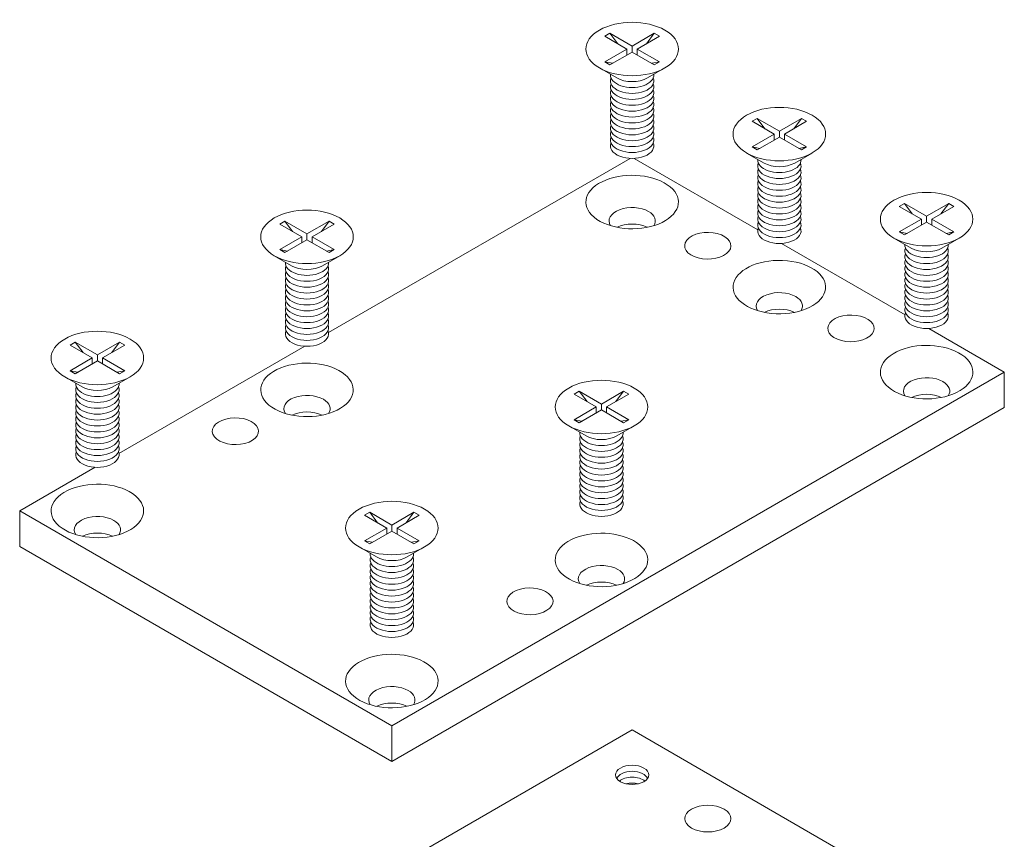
# Model space of a CAD drawing. Header units: millimetres. Extents: x -259 to 118, y 110 to 585.
# Tile 10 of 22: x 39 to 107, y 328 to 384. Entities that reach past the tile are written whole.
import ezdxf

# ---------------------------------------------------------------- set-up
doc = ezdxf.new("R2010")
doc.units = ezdxf.units.MM
doc.header["$MEASUREMENT"] = 0

msp = doc.modelspace()

# ---------------------------------------------------------------- linework, layer by layer
at = {"color": 0, "linetype": 'Continuous', "lineweight": 0, "extrusion": (-2.77556e-17, 0.816497, 0.57735)}
for p, q in [((79.579, 383.413), (79.223, 383.207)), ((81.11, 382.529), (79.579, 383.413)), ((79.579, 383.413), (80.115, 382.692)), ((82.641, 383.413), (81.11, 382.529)), ((82.105, 382.692), (82.641, 383.413)), ((82.997, 383.207), (82.641, 383.413)), ((79.223, 383.207), (80.754, 382.324)), ((81.467, 382.324), (82.997, 383.207)), ((80.754, 382.324), (79.223, 381.44)), ((79.579, 381.234), (81.11, 382.118)), ((80.754, 382.324), (80.754, 381.912)), ((81.11, 382.118), (81.11, 382.529)), ((81.11, 382.118), (82.641, 381.234)), ((82.997, 381.44), (81.467, 382.324)), ((81.467, 382.324), (81.467, 381.912)), ((79.223, 381.44), (79.579, 381.234)), ((79.223, 381.44), (79.759, 381.338)), ((82.462, 381.338), (82.997, 381.44)), ((82.641, 381.234), (82.997, 381.44)), ((80.049, 380.323), (78.847, 381.017)), ((82.171, 380.323), (83.373, 381.017)), ((89.762, 377.534), (89.405, 377.329)), ((89.405, 377.329), (90.936, 376.445)), ((91.292, 376.651), (89.762, 377.534)), ((89.762, 377.534), (90.297, 376.814)), ((92.823, 377.534), (91.292, 376.651)), ((91.649, 376.445), (93.18, 377.329)), ((92.288, 376.814), (92.823, 377.534)), ((93.18, 377.329), (92.823, 377.534)), ((91.292, 376.239), (91.292, 376.651)), ((90.936, 376.445), (89.405, 375.561)), ((89.762, 375.355), (91.292, 376.239)), ((90.936, 376.445), (90.936, 376.033)), ((91.292, 376.239), (92.823, 375.355)), ((93.18, 375.561), (91.649, 376.445)), ((91.649, 376.445), (91.649, 376.033)), ((89.405, 375.561), (89.762, 375.355)), ((89.405, 375.561), (89.941, 375.459)), ((92.644, 375.459), (93.18, 375.561)), ((92.823, 375.355), (93.18, 375.561)), ((80.964, 374.766), (60.117, 362.731)), ((89.8, 369.834), (81.257, 374.766)), ((90.232, 374.444), (89.03, 375.138)), ((92.353, 374.444), (93.555, 375.138)), ((99.944, 371.656), (99.588, 371.45)), ((99.588, 371.45), (101.118, 370.566)), ((101.475, 370.772), (99.944, 371.656)), ((99.944, 371.656), (100.48, 370.935)), ((103.006, 371.656), (101.475, 370.772)), ((101.831, 370.566), (103.362, 371.45)), ((102.47, 370.935), (103.006, 371.656)), ((103.362, 371.45), (103.006, 371.656)), ((101.118, 370.566), (99.588, 369.682)), ((101.118, 370.566), (101.118, 370.155)), ((101.475, 370.36), (101.475, 370.772)), ((103.362, 369.682), (101.831, 370.566)), ((101.831, 370.566), (101.831, 370.155)), ((57.093, 370.431), (56.737, 370.225)), ((56.737, 370.225), (58.268, 369.341)), ((58.624, 369.547), (57.093, 370.431)), ((57.093, 370.431), (57.629, 369.71)), ((60.155, 370.431), (58.624, 369.547)), ((58.981, 369.341), (60.511, 370.225)), ((59.619, 369.71), (60.155, 370.431)), ((60.511, 370.225), (60.155, 370.431)), ((99.944, 369.476), (101.475, 370.36)), ((101.475, 370.36), (103.006, 369.476)), ((58.268, 369.341), (56.737, 368.457)), ((57.093, 368.252), (58.624, 369.136)), ((58.268, 369.341), (58.268, 368.93)), ((58.624, 369.136), (58.624, 369.547)), ((58.624, 369.136), (60.155, 368.252)), ((60.511, 368.457), (58.981, 369.341)), ((58.981, 369.341), (58.981, 368.93)), ((100.414, 368.566), (99.212, 369.26)), ((99.588, 369.682), (99.944, 369.476)), ((99.588, 369.682), (100.123, 369.58)), ((102.535, 368.566), (103.738, 369.26)), ((102.826, 369.58), (103.362, 369.682)), ((103.006, 369.476), (103.362, 369.682)), ((56.737, 368.457), (57.093, 368.252)), ((56.737, 368.457), (57.273, 368.355)), ((59.976, 368.355), (60.511, 368.457)), ((60.155, 368.252), (60.511, 368.457)), ((99.982, 363.955), (91.439, 368.888)), ((57.563, 367.341), (56.361, 368.035)), ((59.685, 367.341), (60.887, 368.035)), ((106.849, 359.991), (101.621, 363.009)), ((42.598, 362.062), (42.241, 361.856)), ((42.241, 361.856), (43.772, 360.972)), ((44.128, 361.178), (42.598, 362.062)), ((42.598, 362.062), (43.133, 361.341)), ((45.659, 362.062), (44.128, 361.178)), ((44.485, 360.972), (46.016, 361.856)), ((45.124, 361.341), (45.659, 362.062)), ((58.478, 361.784), (45.621, 354.362)), ((46.016, 361.856), (45.659, 362.062)), ((43.772, 360.972), (42.241, 360.088)), ((43.772, 360.972), (43.772, 360.561)), ((44.128, 360.766), (44.128, 361.178)), ((46.016, 360.088), (44.485, 360.972)), ((44.485, 360.972), (44.485, 360.561)), ((42.598, 359.883), (44.128, 360.766)), ((44.128, 360.766), (45.659, 359.883)), ((43.068, 358.972), (41.866, 359.666)), ((42.241, 360.088), (42.598, 359.883)), ((42.241, 360.088), (42.777, 359.986)), ((45.189, 358.972), (46.391, 359.666)), ((45.48, 359.986), (46.016, 360.088)), ((45.659, 359.883), (46.016, 360.088)), ((64.493, 335.537), (106.849, 359.991)), ((106.849, 357.541), (106.849, 359.991)), ((77.458, 358.673), (77.102, 358.468)), ((77.102, 358.468), (78.632, 357.584)), ((78.989, 357.789), (77.458, 358.673)), ((77.458, 358.673), (77.994, 357.953)), ((80.52, 358.673), (78.989, 357.789)), ((79.345, 357.584), (80.876, 358.468)), ((79.984, 357.953), (80.52, 358.673)), ((80.876, 358.468), (80.52, 358.673)), ((64.493, 333.087), (106.849, 357.541)), ((78.632, 357.584), (77.102, 356.7)), ((78.632, 357.584), (78.632, 357.172)), ((78.989, 357.378), (78.989, 357.789)), ((80.876, 356.7), (79.345, 357.584)), ((79.345, 357.584), (79.345, 357.172)), ((77.458, 356.494), (78.989, 357.378)), ((78.989, 357.378), (80.52, 356.494)), ((77.928, 355.583), (76.726, 356.277)), ((77.102, 356.7), (77.458, 356.494)), ((77.102, 356.7), (77.637, 356.598)), ((80.049, 355.583), (81.252, 356.277)), ((80.34, 356.598), (80.876, 356.7)), ((80.52, 356.494), (80.876, 356.7)), ((43.982, 353.415), (38.754, 350.397)), ((38.754, 350.397), (64.493, 335.537)), ((38.754, 347.947), (38.754, 350.397)), ((62.962, 350.304), (62.606, 350.099)), ((62.606, 350.099), (64.137, 349.215)), ((64.493, 349.42), (62.962, 350.304)), ((62.962, 350.304), (63.498, 349.583)), ((66.024, 350.304), (64.493, 349.42)), ((64.85, 349.215), (66.38, 350.099)), ((65.488, 349.583), (66.024, 350.304)), ((66.38, 350.099), (66.024, 350.304)), ((64.493, 349.009), (64.493, 349.42)), ((64.137, 349.215), (62.606, 348.331)), ((62.962, 348.125), (64.493, 349.009)), ((64.137, 349.215), (64.137, 348.803)), ((64.493, 349.009), (66.024, 348.125)), ((66.38, 348.331), (64.85, 349.215)), ((64.85, 349.215), (64.85, 348.803)), ((62.606, 348.331), (62.962, 348.125)), ((62.606, 348.331), (63.142, 348.229)), ((65.845, 348.229), (66.38, 348.331)), ((66.024, 348.125), (66.38, 348.331)), ((38.754, 347.947), (64.493, 333.087)), ((63.432, 347.214), (62.23, 347.908)), ((65.554, 347.214), (66.756, 347.908)), ((81.11, 335.259), (38.754, 310.805)), ((64.493, 333.087), (64.493, 335.537)), ((81.11, 335.259), (106.849, 320.399))]:
    msp.add_line(p, q, dxfattribs=at)
at = {"color": 0, "linetype": 'Continuous', "lineweight": 0}
for centre, major_axis, start_param, end_param in [((81.11, 382.324), (3.2, 0), -0.785398, 5.497787), ((81.11, 379.303), (-1.5, 0), -0.237941, 3.379534), ((91.292, 376.445), (3.2, 0), -0.785398, 5.497787), ((81.11, 377.67), (-1.5, 0), -0.237941, 3.379534), ((81.11, 376.445), (-1.5, 0), -0.237941, 3.379534), ((81.11, 375.628), (-1.5, 0), -0.237941, 3.379534), ((91.292, 373.424), (-1.5, 0), -0.237941, 3.379534), ((101.475, 370.566), (3.2, 0), -0.785398, 5.497787), ((91.292, 371.791), (-1.5, 0), -0.237941, 3.379534), ((58.624, 369.341), (3.2, 0), -0.785398, 5.497787), ((91.292, 370.566), (-1.5, 0), -0.237941, 3.379534), ((81.11, 369.299), (-1.6, 0), -2.278064, -0.863528), ((91.292, 369.75), (-1.5, 0), -0.237941, 3.379534), ((101.475, 367.545), (-1.5, 0), -0.237941, 3.379534), ((58.624, 366.32), (-1.5, 0), -0.237941, 3.379534), ((101.475, 365.912), (-1.5, 0), -0.237941, 3.379534), ((58.624, 364.687), (-1.5, 0), -0.237941, 3.379534), ((91.292, 363.42), (-1.6, 0), -2.278064, -0.863528), ((101.475, 364.687), (-1.5, 0), -0.237941, 3.379534), ((58.624, 363.463), (-1.5, 0), -0.237941, 3.379534), ((101.475, 363.871), (-1.5, 0), -0.237941, 3.379534), ((44.128, 360.972), (3.2, 0), -0.785398, 5.497787), ((58.624, 362.646), (-1.5, 0), -0.237941, 3.379534), ((78.989, 357.584), (3.2, 0), -0.785398, 5.497787), ((101.475, 357.541), (-1.6, 0), -2.278064, -0.863528), ((44.128, 357.951), (-1.5, 0), -0.237941, 3.379534), ((58.624, 356.317), (-1.6, 0), -2.278064, -0.863528), ((44.128, 356.318), (-1.5, 0), -0.237941, 3.379534), ((44.128, 355.093), (-1.5, 0), -0.237941, 3.379534), ((44.128, 354.277), (-1.5, 0), -0.237941, 3.379534), ((78.989, 354.563), (-1.5, 0), -0.237941, 3.379534), ((78.989, 352.93), (-1.5, 0), -0.237941, 3.379534), ((78.989, 351.705), (-1.5, 0), -0.237941, 3.379534), ((64.493, 349.215), (3.2, 0), -0.785398, 5.497787), ((78.989, 350.888), (-1.5, 0), -0.237941, 3.379534), ((44.128, 347.947), (-1.6, 0), -2.278064, -0.863528), ((64.493, 346.194), (-1.5, 0), -0.237941, 3.379534), ((78.989, 344.559), (-1.6, 0), -2.278064, -0.863528), ((64.493, 344.561), (-1.5, 0), -0.237941, 3.379534), ((64.493, 343.336), (-1.5, 0), -0.237941, 3.379534), ((64.493, 342.519), (-1.5, 0), -0.237941, 3.379534), ((64.493, 336.19), (-1.6, 0), -2.278064, -0.863528)]:
    msp.add_ellipse(centre, major_axis=major_axis, ratio=0.57735, start_param=start_param, end_param=end_param, dxfattribs=at)
at = {"color": 0, "linetype": 'Continuous', "lineweight": 0, "extrusion": (1.60247e-16, -1.11022e-16, -1)}
for centre in [(81.11, 380.119), (81.11, 379.711), (81.11, 378.894), (81.11, 376.037), (91.292, 374.24), (91.292, 373.832), (91.292, 373.016), (91.292, 370.158), (101.475, 368.361), (101.475, 367.953), (58.624, 367.137), (101.475, 367.137), (58.624, 366.728), (58.624, 365.912), (101.475, 364.279), (58.624, 363.054), (44.128, 358.768), (44.128, 358.359), (44.128, 357.543), (78.989, 355.379), (44.128, 354.685), (78.989, 354.971), (78.989, 354.154), (78.989, 351.297), (64.493, 347.01), (64.493, 346.602), (64.493, 345.785), (64.493, 342.928)]:
    msp.add_ellipse(centre, major_axis=(1.5, 0), ratio=0.57735, start_param=-0.237941, end_param=3.379534, dxfattribs=at)
at = {"color": 0, "linetype": 'Continuous', "lineweight": 0, "extrusion": (-6.77145e-17, -1.66533e-16, -1)}
for centre in [(81.11, 380.527), (91.292, 374.649), (101.475, 368.77), (58.624, 367.545), (44.128, 359.176), (78.989, 355.787), (64.493, 347.418)]:
    msp.add_ellipse(centre, major_axis=(1.5, 0), ratio=0.57735, start_param=-0.055671, end_param=3.197263, dxfattribs=at)
at = {"color": 0, "linetype": 'Continuous', "lineweight": 0, "extrusion": (5.19288e-17, -1.11022e-16, -1)}
for centre in [(81.11, 380.936), (91.292, 375.057), (101.475, 369.178), (58.624, 367.953), (44.128, 359.584), (78.989, 356.196), (64.493, 347.827)]:
    msp.add_ellipse(centre, major_axis=(-1.5, 0), ratio=0.57735, start_param=-2.356194, end_param=-0.785398, dxfattribs=at)
at = {"color": 0, "linetype": 'Continuous', "lineweight": 0, "extrusion": (6.49208e-18, -1.11022e-16, -1)}
for centre in [(81.11, 378.486), (91.292, 372.607), (101.475, 366.728), (58.624, 365.504), (44.128, 357.135), (78.989, 353.746), (64.493, 345.377)]:
    msp.add_ellipse(centre, major_axis=(1.5, 0), ratio=0.57735, start_param=-0.237941, end_param=3.379534, dxfattribs=at)
at = {"color": 0, "linetype": 'Continuous', "lineweight": 0, "extrusion": (-6.28656e-18, -1.66533e-16, -1)}
for centre in [(81.11, 378.078), (81.11, 377.261), (81.11, 376.853), (91.292, 372.199), (91.292, 371.383), (91.292, 370.974), (101.475, 366.32), (101.475, 365.504), (58.624, 365.096), (101.475, 365.096), (58.624, 364.279), (58.624, 363.871), (44.128, 356.726), (44.128, 355.91), (44.128, 355.502), (78.989, 353.338), (78.989, 352.521), (78.989, 352.113), (64.493, 344.969), (64.493, 344.152), (64.493, 343.744)]:
    msp.add_ellipse(centre, major_axis=(1.5, 0), ratio=0.57735, start_param=-0.237941, end_param=3.379534, dxfattribs=at)
at = {"color": 0, "linetype": 'Continuous', "lineweight": 0, "extrusion": (-5.706e-17, -1.66533e-16, -1)}
msp.add_ellipse((81.11, 371.748), major_axis=(3.2, 0), ratio=0.57735, start_param=-13.272937, end_param=-6.989752, dxfattribs=at)
at = {"color": 0, "linetype": 'Continuous', "lineweight": 0, "extrusion": (-1.11875e-16, -1.66533e-16, -1)}
for centre in [(81.11, 370.442), (58.624, 357.46)]:
    msp.add_ellipse(centre, major_axis=(-1.6, 0), ratio=0.57735, start_param=-0.361367, end_param=2.356194, dxfattribs=at)
at = {"color": 0, "linetype": 'Continuous', "lineweight": 0, "extrusion": (-1.2189e-16, -2.77556e-16, -1)}
for centre in [(81.11, 370.442), (58.624, 357.46), (44.128, 349.091)]:
    msp.add_ellipse(centre, major_axis=(1.6, 0), ratio=0.57735, start_param=-0.785398, end_param=0.361367, dxfattribs=at)
at = {"color": 0, "linetype": 'Continuous', "lineweight": 0, "extrusion": (-4.63483e-17, -2.77556e-16, -1)}
for centre, start_param, end_param in [((86.343, 368.727), -5.655945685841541, 0.6272396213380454), ((96.242, 363.012), -11.939131, -5.655946), ((53.674, 355.908), -10.05201758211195, -3.768832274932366), ((74.039, 344.151), -16.335203, -10.052018)]:
    msp.add_ellipse(centre, major_axis=(1.6, 0), ratio=0.57735, start_param=start_param, end_param=end_param, dxfattribs=at)
at = {"color": 0, "linetype": 'Continuous', "lineweight": 0, "extrusion": (-1.69982e-17, -2.22045e-16, -1)}
msp.add_ellipse((91.292, 365.87), major_axis=(3.2, 0), ratio=0.57735, start_param=-20.34960475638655, end_param=-14.06641944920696, dxfattribs=at)
at = {"color": 0, "linetype": 'Continuous', "lineweight": 0, "extrusion": (-9.64254e-17, -1.11022e-16, -1)}
for centre in [(91.292, 364.563), (78.989, 345.702), (64.493, 337.333)]:
    msp.add_ellipse(centre, major_axis=(-1.6, 0), ratio=0.57735, start_param=-0.361367, end_param=2.356194, dxfattribs=at)
at = {"color": 0, "linetype": 'Continuous', "lineweight": 0, "extrusion": (6.4674e-17, -2.77556e-16, -1)}
for centre in [(91.292, 364.563), (101.475, 358.684), (78.989, 345.702), (64.493, 337.333)]:
    msp.add_ellipse(centre, major_axis=(1.6, 0), ratio=0.57735, start_param=-0.785398, end_param=0.361367, dxfattribs=at)
at = {"color": 0, "linetype": 'Continuous', "lineweight": 0, "extrusion": (1.49535e-16, -1.66533e-16, -1)}
msp.add_ellipse((101.475, 359.991), major_axis=(3.2, 0), ratio=0.57735, start_param=-13.272937, end_param=-6.989752, dxfattribs=at)
at = {"color": 0, "linetype": 'Continuous', "lineweight": 0, "extrusion": (1.49535e-16, -1.11022e-16, -1)}
for centre in [(58.624, 358.766), (78.989, 347.009)]:
    msp.add_ellipse(centre, major_axis=(3.2, 0), ratio=0.57735, start_param=-14.843733, end_param=-8.560548, dxfattribs=at)
at = {"color": 0, "linetype": 'Continuous', "lineweight": 0, "extrusion": (8.01234e-17, -1.11022e-16, -1)}
msp.add_ellipse((101.475, 358.684), major_axis=(-1.6, 0), ratio=0.57735, start_param=-0.361367, end_param=2.356194, dxfattribs=at)
at = {"color": 0, "linetype": 'Continuous', "lineweight": 0, "extrusion": (6.77066e-17, -2.22045e-16, -1)}
msp.add_ellipse((44.128, 350.397), major_axis=(3.2, 0), ratio=0.57735, start_param=-8.560548, end_param=-2.277363, dxfattribs=at)
at = {"color": 0, "linetype": 'Continuous', "lineweight": 0, "extrusion": (-7.63946e-17, -5.55112e-17, -1)}
msp.add_ellipse((44.128, 349.091), major_axis=(-1.6, 0), ratio=0.57735, start_param=-0.361367, end_param=2.356194, dxfattribs=at)
at = {"color": 0, "linetype": 'Continuous', "lineweight": 0, "extrusion": (3.85129e-17, -2.22045e-16, -1)}
msp.add_ellipse((64.493, 338.639), major_axis=(3.2, 0), ratio=0.57735, start_param=-14.843733, end_param=-8.560548, dxfattribs=at)
at = {"color": 0, "linetype": 'Continuous', "lineweight": 0, "extrusion": (5.52439e-17, -3.55479e-32, -1)}
msp.add_ellipse((81.11, 332.156), major_axis=(-1.154, 0), ratio=0.57735, start_param=-3.926991, end_param=2.356194, dxfattribs=at)
at = {"color": 0, "linetype": 'Continuous', "lineweight": 0, "extrusion": (-3.46006e-17, -3.33067e-16, -1)}
msp.add_ellipse((81.11, 331.789), major_axis=(-1.067, 0), ratio=0.57735, start_param=0.157263, end_param=2.98433, dxfattribs=at)
at = {"color": 0, "linetype": 'Continuous', "lineweight": 0, "extrusion": (9.52419e-17, -1.70431e-29, -1)}
msp.add_ellipse((81.11, 331.381), major_axis=(1.067, 0), ratio=0.57735, start_param=-2.544184, end_param=-0.597408, dxfattribs=at)
at = {"color": 0, "linetype": 'Continuous', "lineweight": 0, "extrusion": (-3.53624e-17, -1.11022e-16, -1)}
msp.add_ellipse((81.11, 330.972), major_axis=(1.067, 0), ratio=0.57735, start_param=-1.98113, end_param=-1.160463, dxfattribs=at)
at = {"color": 0, "linetype": 'Continuous', "lineweight": 0, "extrusion": (-4.2938e-17, -1.11022e-16, -1)}
msp.add_ellipse((86.343, 329.135), major_axis=(1.6, 0), ratio=0.57735, start_param=-3.926991, end_param=2.356194, dxfattribs=at)

doc.saveas('drawing.dxf')
